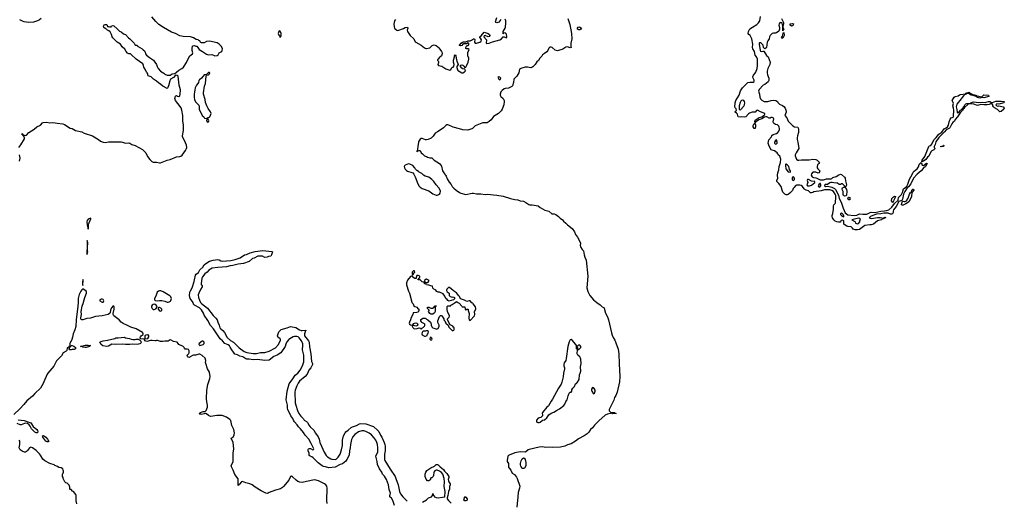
# Model space of a CAD drawing. Header units: inches. Extents: x 2347120 to 2490770, y 707513 to 877705.
# Tile 100 of 132: x 2433740 to 2452252, y 796263 to 805309. Entities that reach past the tile are written whole.
import ezdxf

# ---------------------------------------------------------------- set-up
doc = ezdxf.new("R2010")
doc.units = ezdxf.units.IN
doc.header["$MEASUREMENT"] = 0
for name, color, linetype in [('C4739', 7, 'Continuous'), ('C4749', 7, 'Continuous'), ('C4830', 7, 'Continuous'), ('C4840', 7, 'Continuous'), ('C4850', 7, 'Continuous')]:
    doc.layers.add(name, color=color, linetype=linetype)

msp = doc.modelspace()

# ---------------------------------------------------------------- linework, layer by layer
at = {"layer": 'C4739', "color": 5}
for points, elevation in [([(2434837, 800000), (2434834, 799930), (2434800, 799670), (2434796, 799544), (2434779, 799481), (2434748, 799410), (2434735, 799345), (2434720, 799300), (2434700, 799260), (2434689, 799250), (2434684, 799224), (2434684, 799196), (2434678, 799182), (2434670, 799179), (2434662, 799158), (2434630, 799146), (2434624, 799096), (2434617, 799083), (2434557, 799050), (2434524, 798996), (2434430, 798904), (2434380, 798800), (2434271, 798670), (2434259, 798650), (2434192, 798510), (2434182, 798478), (2434132, 798388), (2434022, 798290), (2433979, 798241), (2433875, 798150), (2433819, 798081), (2433742, 797998), (2433628, 797892)], 40), ([(2439520, 796220), (2439516, 796276), (2439521, 796510), (2439512, 796550), (2439499, 796570), (2439470, 796593), (2439360, 796650), (2439290, 796664), (2439250, 796662), (2439079, 796621), (2439050, 796617), (2439010, 796622), (2438970, 796638), (2438938, 796658), (2438870, 796723), (2438850, 796733), (2438830, 796726), (2438798, 796662), (2438701, 796539), (2438680, 796520), (2438641, 796499), (2438550, 796475), (2438430, 796430), (2438410, 796416), (2438390, 796411), (2438370, 796415), (2438280, 796460), (2438169, 796529), (2438110, 796573), (2438070, 796591), (2437990, 796607), (2437930, 796634), (2437910, 796628), (2437870, 796583), (2437860, 796580), (2437850, 796559), (2437845, 796585), (2437850, 796650), (2437845, 796685), (2437785, 796765), (2437752, 796850), (2437720, 796910), (2437716, 796930), (2437751, 797010), (2437754, 797170), (2437764, 797250), (2437756, 797370), (2437717, 797450), (2437753, 797467), (2437771, 797510), (2437776, 797550), (2437764, 797610), (2437729, 797690), (2437710, 797782), (2437690, 797802), (2437630, 797845), (2437550, 797872), (2437530, 797876), (2437446, 797874), (2437370, 797861), (2437330, 797859), (2437290, 797876), (2437250, 797907), (2437230, 797910), (2437210, 797903), (2437150, 797895), (2437130, 797898), (2437113, 797910), (2437139, 797930), (2437170, 797946), (2437190, 797950), (2437230, 797951), (2437247, 797970), (2437273, 798030), (2437273, 798070), (2437256, 798130), (2437250, 798190), (2437256, 798350), (2437280, 798460), (2437317, 798570), (2437323, 798610), (2437309, 798689), (2437270, 798750), (2437238, 798850), (2437233, 798870), (2437239, 798910), (2437229, 798950), (2437170, 799004), (2437130, 799024), (2437110, 799029), (2437050, 799008), (2437010, 799009), (2436990, 799004), (2436944, 798976), (2436930, 798962), (2436910, 798969), (2436895, 798990), (2436889, 799010), (2436919, 799041), (2436925, 799055), (2436927, 799090), (2436912, 799112), (2436890, 799120), (2436850, 799121), (2436837, 799137), (2436830, 799155), (2436810, 799175), (2436755, 799195), (2436730, 799208), (2436718, 799230), (2436699, 799250), (2436630, 799264), (2436590, 799289), (2436567, 799293), (2436530, 799269), (2436470, 799269), (2436430, 799263), (2436385, 799265), (2436330, 799286), (2436310, 799286), (2436302, 799278), (2436290, 799275), (2436230, 799285), (2436197, 799283), (2436130, 799264), (2436096, 799276), (2436086, 799294), (2436086, 799306), (2436018, 799318), (2436005, 799325), (2436002, 799330), (2436009, 799350), (2436024, 799370), (2436061, 799399), (2436064, 799410), (2436057, 799430), (2436050, 799436), (2435930, 799505), (2435832, 799532), (2435770, 799568), (2435684, 799604), (2435648, 799628), (2435610, 799670), (2435510, 799750), (2435500, 799770), (2435500, 799790), (2435517, 799870), (2435518, 799910), (2435510, 799931), (2435490, 799926), (2435470, 799901), (2435450, 799859), (2435439, 799801), (2435430, 799790), (2435405, 799775), (2435291, 799749), (2435168, 799732), (2435070, 799704), (2435005, 799695), (2434930, 799672), (2434910, 799672), (2434898, 799678), (2434887, 799690), (2434887, 799710), (2434901, 799770), (2434897, 799830), (2434914, 799930), (2434939, 800000)], 40), ([(2440000, 797466), (2439998, 797462), (2439979, 797421), (2439957, 797330), (2439953, 797270), (2439940, 797210), (2439933, 797130), (2439893, 797047), (2439870, 797016), (2439812, 796968), (2439767, 796953), (2439670, 796905), (2439550, 796892), (2439490, 796910), (2439450, 796916), (2439427, 796927), (2439350, 796983), (2439260, 797080), (2439230, 797099), (2439201, 797110), (2439184, 797124), (2439181, 797130), (2439181, 797170), (2439161, 797210), (2439165, 797235), (2439172, 797248), (2439190, 797256), (2439210, 797253), (2439250, 797231), (2439264, 797236), (2439269, 797250), (2439222, 797350), (2439174, 797430), (2439105, 797505), (2439075, 797555), (2439022, 797622), (2438981, 797661), (2438958, 797698), (2438910, 797757), (2438890, 797790), (2438878, 797818), (2438839, 797870), (2438781, 797990), (2438775, 798010), (2438773, 798070), (2438751, 798170), (2438769, 798330), (2438806, 798470), (2438878, 798562), (2438922, 798630), (2438971, 798669), (2439015, 798725), (2439055, 798805), (2439080, 798880), (2439084, 798924), (2439081, 799010), (2439059, 799110), (2439065, 799190), (2439061, 799221), (2439040, 799280), (2438996, 799336), (2438973, 799353), (2438950, 799361), (2438910, 799361), (2438885, 799355), (2438822, 799318), (2438799, 799301), (2438764, 799256), (2438745, 799215), (2438729, 799170), (2438650, 799052), (2438583, 799010), (2438520, 798980), (2438430, 798917), (2438350, 798911), (2438210, 798926), (2438130, 798919), (2438055, 798935), (2438010, 798934), (2437990, 798938), (2437934, 798974), (2437882, 798990), (2437833, 799013), (2437785, 799025), (2437763, 799063), (2437727, 799110), (2437700, 799160), (2437682, 799182), (2437660, 799200), (2437598, 799230), (2437556, 799276), (2437510, 799317), (2437383, 799503), (2437330, 799568), (2437279, 799659), (2437210, 799760), (2437198, 799798), (2437159, 799859), (2437119, 799899), (2437030, 799946), (2437010, 799969), (2436999, 799999), (2436999, 800000)], 20), ([(2437139, 800000), (2437139, 799999), (2437157, 799977), (2437269, 799890), (2437376, 799756), (2437430, 799703), (2437452, 799670), (2437466, 799626), (2437492, 799570), (2437504, 799524), (2437521, 799501), (2437560, 799470), (2437590, 799431), (2437643, 799343), (2437703, 799283), (2437760, 799250), (2437865, 799145), (2437960, 799080), (2438010, 799060), (2438130, 799042), (2438190, 799042), (2438270, 799058), (2438350, 799060), (2438430, 799083), (2438552, 799148), (2438605, 799210), (2438643, 799290), (2438642, 799310), (2438630, 799324), (2438600, 799340), (2438592, 799350), (2438590, 799370), (2438613, 799447), (2438654, 799490), (2438770, 799521), (2438830, 799544), (2438930, 799529), (2439001, 799481), (2439030, 799471), (2439051, 799469), (2439117, 799477), (2439122, 799470), (2439115, 799465), (2439095, 799410), (2439093, 799373), (2439170, 799278), (2439181, 799250), (2439187, 799167), (2439213, 799030), (2439227, 798890), (2439247, 798850), (2439247, 798830), (2439211, 798770), (2439176, 798724), (2439163, 798697), (2439148, 798650), (2439110, 798607), (2439003, 798517), (2438977, 798483), (2438949, 798431), (2438922, 798350), (2438915, 798310), (2438921, 798110), (2438930, 798070), (2438962, 797970), (2438991, 797910), (2439024, 797864), (2439074, 797814), (2439090, 797790), (2439130, 797763), (2439150, 797741), (2439184, 797684), (2439202, 797662), (2439270, 797600), (2439301, 797541), (2439350, 797471), (2439370, 797428), (2439386, 797370), (2439416, 797296), (2439465, 797185), (2439502, 797122), (2439530, 797096), (2439590, 797061), (2439610, 797054), (2439670, 797051), (2439690, 797057), (2439729, 797090), (2439763, 797150), (2439793, 797230), (2439811, 797311), (2439807, 797410), (2439830, 797490), (2439858, 797550), (2439871, 797569), (2439918, 797602), (2439970, 797649), (2440000, 797661)], 20), ([(2433710, 797791), (2433770, 797790), (2433823, 797783), (2433930, 797746), (2433950, 797735), (2433991, 797670), (2434062, 797610), (2434077, 797590), (2434083, 797570), (2434080, 797560), (2434069, 797551), (2434051, 797549), (2434022, 797562), (2433965, 797625), (2433937, 797677), (2433919, 797699), (2433884, 797724), (2433850, 797728), (2433830, 797725), (2433770, 797700), (2433750, 797700), (2433690, 797725)], 40), ([(2434815, 796215), (2434804, 796270), (2434802, 796370), (2434795, 796390), (2434750, 796448), (2434736, 796456), (2434710, 796486), (2434690, 796486), (2434686, 796490), (2434686, 796530), (2434670, 796566), (2434630, 796606), (2434608, 796608), (2434590, 796626), (2434558, 796690), (2434558, 796710), (2434548, 796730), (2434548, 796768), (2434562, 796810), (2434562, 796830), (2434559, 796850), (2434549, 796870), (2434518, 796890), (2434475, 796895), (2434450, 796918), (2434398, 796938), (2434388, 796950), (2434310, 796974), (2434210, 797025), (2434177, 797057), (2434131, 797130), (2434110, 797154), (2434050, 797215), (2433982, 797270), (2433950, 797279), (2433922, 797270), (2433890, 797218), (2433870, 797198), (2433850, 797189), (2433829, 797189), (2433785, 797205), (2433749, 797229), (2433728, 797268), (2433744, 797330), (2433741, 797390), (2433730, 797413)], 60)]:
    msp.add_lwpolyline(points, dxfattribs=dict(at, elevation=elevation))
at = {"layer": 'C4739', "color": 5, "elevation": 40}
for points in [[(2436270, 799963), (2436250, 799959), (2436230, 799948), (2436221, 799930), (2436220, 799910), (2436230, 799884), (2436250, 799868), (2436270, 799865), (2436299, 799881), (2436327, 799910), (2436321, 799930), (2436308, 799948), (2436290, 799961)], [(2436355, 799905), (2436342, 799898), (2436346, 799870), (2436370, 799840), (2436390, 799836), (2436410, 799845), (2436414, 799850), (2436410, 799870), (2436391, 799891), (2436370, 799905)], [(2435910, 799301), (2435930, 799306), (2435970, 799306), (2435995, 799295), (2436005, 799285), (2436016, 799270), (2436022, 799250), (2436011, 799230), (2435998, 799222), (2435950, 799207), (2435870, 799215), (2435810, 799207), (2435727, 799207), (2435670, 799213), (2435533, 799207), (2435470, 799217), (2435410, 799180), (2435370, 799171), (2435305, 799185), (2435274, 799210), (2435246, 799250), (2435270, 799265), (2435310, 799278), (2435393, 799287), (2435530, 799322), (2435550, 799331), (2435590, 799331), (2435650, 799343), (2435710, 799347), (2435730, 799336), (2435803, 799323), (2435834, 799310), (2435870, 799304)], [(2436150, 799393), (2436110, 799386), (2436100, 799380), (2436094, 799370), (2436091, 799350), (2436091, 799331), (2436098, 799318), (2436150, 799322), (2436169, 799350), (2436169, 799370), (2436155, 799390)], [(2434710, 799109), (2434686, 799110), (2434669, 799130), (2434687, 799173), (2434702, 799178), (2434710, 799191), (2434730, 799191), (2434760, 799180), (2434792, 799150), (2434790, 799128), (2434764, 799116), (2434730, 799115)], [(2434970, 799155), (2434930, 799158), (2434910, 799168), (2434886, 799170), (2434977, 799197), (2435030, 799198), (2435074, 799190), (2435058, 799182), (2435050, 799169), (2434990, 799155)], [(2437190, 799271), (2437169, 799270), (2437115, 799230), (2437107, 799210), (2437130, 799190), (2437190, 799208), (2437206, 799230), (2437207, 799250)], [(2434277, 797383), (2434257, 797383), (2434230, 797392), (2434174, 797470), (2434168, 797492), (2434190, 797497), (2434230, 797466), (2434265, 797430), (2434290, 797389)]]:
    msp.add_lwpolyline(points, close=True, dxfattribs=at)
at = {"layer": 'C4749', "color": 5}
for points, elevation in [([(2441112, 800000), (2441138, 799970), (2441152, 799932), (2441170, 799922), (2441211, 799911), (2441222, 799890), (2441242, 799870), (2441245, 799850), (2441230, 799818), (2441210, 799808), (2441138, 799802), (2441132, 799770), (2441103, 799717), (2441091, 799670), (2441067, 799630), (2441063, 799610), (2441070, 799592), (2441090, 799578), (2441110, 799572), (2441127, 799573), (2441150, 799602), (2441166, 799610), (2441190, 799618), (2441210, 799612), (2441225, 799590), (2441222, 799570), (2441217, 799563), (2441210, 799558), (2441190, 799555), (2441150, 799566), (2441130, 799566), (2441122, 799558), (2441122, 799550), (2441132, 799530), (2441152, 799510), (2441170, 799501), (2441214, 799506), (2441250, 799522), (2441273, 799513), (2441290, 799494), (2441348, 799550), (2441355, 799565), (2441355, 799590), (2441350, 799598), (2441303, 799623), (2441293, 799633), (2441284, 799650), (2441285, 799675), (2441294, 799686), (2441318, 799702), (2441330, 799706), (2441364, 799704), (2441377, 799697), (2441390, 799682), (2441414, 799670), (2441462, 799630), (2441478, 799590), (2441478, 799570), (2441490, 799542), (2441510, 799522), (2441562, 799502), (2441570, 799494), (2441606, 799510), (2441628, 799550), (2441628, 799570), (2441603, 799623), (2441604, 799650), (2441630, 799734), (2441650, 799754), (2441670, 799754), (2441692, 799730), (2441714, 799690), (2441714, 799670), (2441732, 799652), (2441752, 799610), (2441793, 799573), (2441810, 799534), (2441870, 799474), (2441890, 799474), (2441902, 799478), (2441907, 799493), (2441906, 799530), (2441895, 799535), (2441886, 799550), (2441836, 799576), (2441786, 799670), (2441786, 799690), (2441816, 799724), (2441822, 799750), (2441782, 799830), (2441775, 799870), (2441778, 799922), (2441790, 799932), (2441846, 799934), (2441848, 799950), (2441870, 799958), (2441926, 800000)], 40), ([(2441978, 800000), (2442002, 799982), (2442054, 799930), (2442058, 799918), (2442070, 799914), (2442110, 799914), (2442114, 799870), (2442130, 799854), (2442150, 799874), (2442173, 799873), (2442172, 799850), (2442192, 799790), (2442183, 799703), (2442190, 799674), (2442210, 799662), (2442293, 799747), (2442297, 799770), (2442293, 799830), (2442314, 799870), (2442317, 799883), (2442310, 799918), (2442266, 799970), (2442262, 799982), (2442247, 799987), (2442236, 800000)], 40), ([(2444592, 800000), (2444655, 799955), (2444690, 799919), (2444721, 799901), (2444730, 799890), (2444755, 799795), (2444790, 799726), (2444812, 799670), (2444866, 799430), (2444881, 799381), (2444898, 799338), (2444929, 799290), (2444950, 799242), (2444990, 799119), (2445002, 799030), (2445013, 798847), (2445024, 798610), (2445018, 798510), (2444974, 798310), (2444950, 798253), (2444923, 798210), (2444910, 798162), (2444823, 797990), (2444825, 797965), (2444850, 797936), (2444931, 797930), (2444938, 797918), (2444952, 797910), (2444892, 797908), (2444878, 797910), (2444870, 797918), (2444790, 797900), (2444750, 797883), (2444626, 797774), (2444547, 797693), (2444510, 797640), (2444469, 797611), (2444439, 797561), (2444409, 797530), (2444355, 797490), (2444245, 797435), (2444190, 797390), (2444110, 797345), (2444038, 797322), (2443990, 797300), (2443910, 797282), (2443750, 797274), (2443690, 797281), (2443630, 797276), (2443570, 797287), (2443510, 797283), (2443321, 797239), (2443300, 797230), (2443250, 797189), (2443150, 797190), (2443050, 797174), (2442943, 797130), (2442930, 797124), (2442919, 797110), (2442904, 797030), (2442908, 797008), (2442930, 796970), (2442930, 796907), (2442950, 796878), (2442977, 796850), (2443001, 796790), (2443044, 796764), (2443079, 796719), (2443093, 796690), (2443141, 796550), (2443137, 796510), (2443109, 796431), (2443107, 796350), (2443089, 796151)], 40), ([(2440000, 797661), (2440072, 797688), (2440130, 797717), (2440156, 797724), (2440250, 797717), (2440390, 797671), (2440475, 797595), (2440494, 797574), (2440525, 797505), (2440550, 797469), (2440593, 797370), (2440606, 797330), (2440611, 797291), (2440612, 797210), (2440602, 797150), (2440599, 797070), (2440599, 797050), (2440607, 797027), (2440704, 796864), (2440802, 796730), (2440812, 796690), (2440858, 796570), (2440883, 796450), (2440902, 796402), (2440945, 796345), (2441023, 796263)], 20), ([(2440790, 796184), (2440756, 796276), (2440730, 796319), (2440702, 796350), (2440699, 796370), (2440708, 796390), (2440710, 796415), (2440687, 796487), (2440672, 796570), (2440636, 796670), (2440597, 796737), (2440563, 796770), (2440547, 796810), (2440503, 796870), (2440470, 796955), (2440463, 797010), (2440439, 797110), (2440441, 797130), (2440471, 797189), (2440476, 797230), (2440475, 797270), (2440466, 797330), (2440453, 797370), (2440433, 797413), (2440399, 797459), (2440353, 797513), (2440310, 797545), (2440250, 797575), (2440210, 797586), (2440170, 797588), (2440109, 797571), (2440040, 797520), (2440000, 797466)], 20), ([(2441316, 796244), (2441390, 796290), (2441429, 796331), (2441484, 796350), (2441504, 796370), (2441510, 796412), (2441518, 796370), (2441530, 796363), (2441538, 796350), (2441570, 796335), (2441611, 796329), (2441690, 796343), (2441736, 796344), (2441737, 796450), (2441721, 796541), (2441726, 796630), (2441722, 796690), (2441693, 796773), (2441670, 796805), (2441632, 796832), (2441590, 796847), (2441570, 796848), (2441543, 796837), (2441525, 796810), (2441523, 796750), (2441515, 796730), (2441490, 796706), (2441470, 796706), (2441462, 796690), (2441462, 796670), (2441450, 796658), (2441431, 796649), (2441409, 796649), (2441380, 796680), (2441367, 796707), (2441362, 796730), (2441364, 796770), (2441376, 796810), (2441398, 796842), (2441470, 796891), (2441537, 796923), (2441570, 796954), (2441597, 796957), (2441610, 796950), (2441644, 796910), (2441710, 796859), (2441728, 796829), (2441770, 796787), (2441807, 796730), (2441809, 796710), (2441799, 796670), (2441800, 796650), (2441808, 796628), (2441831, 796590), (2441833, 796570), (2441821, 796539), (2441818, 796490), (2441802, 796450), (2441790, 796373), (2441776, 796330), (2441780, 796310), (2441800, 796280), (2441851, 796231)], 20)]:
    msp.add_lwpolyline(points, dxfattribs=dict(at, elevation=elevation))
for points, elevation in [([(2441470, 799778), (2441449, 799789), (2441429, 799830), (2441436, 799844), (2441436, 799856), (2441410, 799886), (2441406, 799910), (2441430, 799911), (2441470, 799892), (2441510, 799894), (2441522, 799898), (2441530, 799914), (2441542, 799918), (2441550, 799934), (2441570, 799934), (2441570, 799926), (2441558, 799922), (2441553, 799907), (2441551, 799829), (2441537, 799803), (2441510, 799778)], 40), ([(2441410, 799466), (2441390, 799466), (2441370, 799458), (2441324, 799456), (2441312, 799448), (2441305, 799435), (2441301, 799410), (2441307, 799387), (2441350, 799362), (2441370, 799362), (2441402, 799378), (2441406, 799410), (2441422, 799418), (2441426, 799450)], 40), ([(2441470, 799346), (2441458, 799342), (2441454, 799310), (2441470, 799294), (2441490, 799294), (2441498, 799310), (2441490, 799326)], 40), ([(2444110, 799302), (2444090, 799293), (2444070, 799258), (2444049, 799171), (2444017, 798943), (2444007, 798910), (2443979, 798861), (2443969, 798831), (2443971, 798810), (2443984, 798770), (2443983, 798750), (2443966, 798670), (2443959, 798601), (2443936, 798504), (2443918, 798462), (2443872, 798390), (2443759, 798181), (2443730, 798143), (2443682, 798058), (2443673, 798047), (2443650, 798033), (2443571, 797930), (2443565, 797910), (2443572, 797890), (2443570, 797866), (2443540, 797840), (2443510, 797828), (2443490, 797826), (2443458, 797790), (2443456, 797770), (2443465, 797750), (2443484, 797744), (2443510, 797745), (2443528, 797750), (2443570, 797785), (2443610, 797792), (2443650, 797832), (2443690, 797885), (2443730, 797921), (2443781, 797939), (2443830, 797971), (2443890, 797999), (2443970, 798061), (2443989, 798090), (2444010, 798136), (2444033, 798170), (2444050, 798242), (2444070, 798294), (2444090, 798314), (2444110, 798314), (2444118, 798330), (2444120, 798360), (2444138, 798390), (2444170, 798422), (2444193, 798467), (2444210, 798478), (2444230, 798501), (2444257, 798550), (2444263, 798637), (2444279, 798670), (2444289, 798710), (2444285, 798790), (2444296, 798850), (2444292, 798930), (2444287, 798950), (2444270, 798979), (2444235, 799010), (2444224, 799030), (2444227, 799107), (2444222, 799122), (2444210, 799126), (2444209, 799129), (2444209, 799190), (2444199, 799210), (2444130, 799289)], 40), ([(2444270, 799193), (2444247, 799193), (2444235, 799185), (2444230, 799175), (2444224, 799176), (2444214, 799170), (2444218, 799158), (2444230, 799154), (2444234, 799114), (2444250, 799116), (2444290, 799151), (2444293, 799173)], 40), ([(2444510, 798398), (2444492, 798370), (2444492, 798348), (2444496, 798330), (2444530, 798282), (2444550, 798294), (2444558, 798330), (2444557, 798350), (2444540, 798380)], 40), ([(2443190, 796878), (2443163, 796923), (2443154, 796950), (2443154, 796970), (2443170, 797022), (2443190, 797062), (2443210, 797082), (2443230, 797074), (2443234, 797066), (2443242, 797050), (2443256, 796990), (2443256, 796930), (2443230, 796888), (2443210, 796878)], 40), ([(2442109, 796269), (2442095, 796275), (2442090, 796286), (2442110, 796351), (2442130, 796340), (2442152, 796308), (2442153, 796287), (2442130, 796269)], 20)]:
    msp.add_lwpolyline(points, close=True, dxfattribs=dict(at, elevation=elevation))
at = {"layer": 'C4830', "color": 5}
for points, elevation in [([(2433726, 802910), (2433762, 802958), (2433828, 803070), (2433828, 803090), (2433819, 803119), (2433808, 803130), (2433804, 803144), (2433789, 803150), (2433788, 803170), (2433793, 803167), (2433794, 803154), (2433810, 803155), (2433821, 803141), (2433850, 803135), (2433870, 803141), (2433915, 803190), (2434010, 803255), (2434062, 803298), (2434130, 803330), (2434170, 803374), (2434181, 803379), (2434250, 803382), (2434310, 803375), (2434350, 803380), (2434410, 803373), (2434443, 803363), (2434550, 803355), (2434583, 803343), (2434690, 803270), (2434730, 803264), (2434789, 803229), (2434910, 803205), (2434950, 803181), (2435110, 803129), (2435221, 803061), (2435259, 803030), (2435310, 803008), (2435350, 803006), (2435410, 803013), (2435524, 803016), (2435650, 803014), (2435671, 803011), (2435730, 802992), (2435790, 802996), (2435810, 802991), (2435848, 802968), (2435910, 802944), (2436050, 802870), (2436110, 802808), (2436143, 802743), (2436185, 802685), (2436226, 802646), (2436250, 802636), (2436315, 802635), (2436370, 802618), (2436390, 802619), (2436510, 802672), (2436570, 802682), (2436690, 802731), (2436750, 802738), (2436771, 802749), (2436792, 802768), (2436858, 802850), (2436879, 802890), (2436882, 802910), (2436875, 802950), (2436841, 803041), (2436804, 803110), (2436803, 803130), (2436820, 803230), (2436819, 803330), (2436805, 803410), (2436805, 803510), (2436789, 803610), (2436774, 803654), (2436715, 803735), (2436668, 803790), (2436657, 803830), (2436668, 803872), (2436678, 803882), (2436690, 803885), (2436710, 803871), (2436730, 803867), (2436750, 803881), (2436760, 803910), (2436765, 803990), (2436738, 804078), (2436717, 804250), (2436701, 804261), (2436670, 804265), (2436630, 804225), (2436578, 804190), (2436555, 804145), (2436551, 804110), (2436535, 804070), (2436526, 804034), (2436518, 804022), (2436510, 804019), (2436430, 804060), (2436394, 804094), (2436350, 804123), (2436310, 804158), (2436256, 804190), (2436215, 804235), (2436156, 804256), (2436148, 804270), (2436148, 804290), (2436138, 804310), (2436125, 804325), (2436104, 804370), (2436075, 804415), (2436069, 804450), (2436058, 804478), (2435930, 804569), (2435839, 804659), (2435826, 804666), (2435790, 804669), (2435770, 804679), (2435744, 804710), (2435718, 804758), (2435670, 804802), (2435633, 804853), (2435570, 804889), (2435489, 804970), (2435477, 804990), (2435469, 805030), (2435440, 805080), (2435419, 805099), (2435390, 805115), (2435374, 805134), (2435350, 805144), (2435324, 805164), (2435315, 805190), (2435329, 805211), (2435350, 805222), (2435370, 805222), (2435377, 805217), (2435390, 805182), (2435410, 805182), (2435430, 805174), (2435462, 805178), (2435467, 805193), (2435490, 805202), (2435510, 805192), (2435570, 805141), (2435614, 805094), (2435650, 805081), (2435690, 805043), (2435732, 805030), (2435786, 804966), (2435814, 804950), (2435892, 804870), (2435910, 804834), (2435951, 804831), (2435954, 804810), (2436044, 804764), (2436061, 804741), (2436084, 804724), (2436100, 804700), (2436107, 804670), (2436124, 804644), (2436179, 804599), (2436259, 804550), (2436278, 804510), (2436311, 804470), (2436322, 804430), (2436342, 804390), (2436390, 804342), (2436450, 804305), (2436470, 804285), (2436510, 804265), (2436570, 804267), (2436606, 804294), (2436660, 804300), (2436690, 804321), (2436730, 804359), (2436790, 804391), (2436822, 804418), (2436877, 804503), (2436913, 804587), (2436942, 804630), (2436989, 804671), (2436995, 804690), (2436984, 804730), (2436982, 804770), (2436988, 804812), (2437000, 804820), (2437030, 804822), (2437053, 804813), (2437070, 804812), (2437092, 804790), (2437112, 804752), (2437175, 804715), (2437250, 804661), (2437290, 804651), (2437354, 804654), (2437386, 804646), (2437411, 804631), (2437450, 804636), (2437470, 804651), (2437490, 804685), (2437538, 804710), (2437549, 804731), (2437552, 804768), (2437530, 804813), (2437490, 804852), (2437450, 804873), (2437310, 804908), (2437250, 804901), (2437210, 804877), (2437190, 804873), (2437157, 804877), (2437143, 804883), (2437132, 804892), (2437126, 804910), (2437110, 804921), (2437093, 804930), (2437057, 804937), (2437010, 804971), (2436950, 804987), (2436813, 804993), (2436750, 805005), (2436670, 805048), (2436597, 805077), (2436442, 805162), (2436359, 805219), (2436298, 805278), (2436223, 805363)], 40), ([(2434141, 805330), (2434110, 805308), (2434073, 805290), (2433997, 805263), (2433910, 805254), (2433824, 805270), (2433790, 805283), (2433743, 805310)], 40), ([(2433737, 802650), (2433747, 802710), (2433738, 802770)], 40), ([(2436999, 800000), (2436948, 800070), (2436935, 800130), (2436940, 800190), (2436950, 800216), (2436978, 800262), (2436988, 800290), (2437018, 800390), (2437043, 800510), (2437060, 800530), (2437100, 800560), (2437117, 800583), (2437130, 800613), (2437181, 800659), (2437210, 800702), (2437243, 800730), (2437310, 800771), (2437379, 800790), (2437464, 800804), (2437490, 800798), (2437521, 800781), (2437550, 800775), (2437630, 800778), (2437713, 800786), (2437794, 800806), (2437884, 800836), (2437966, 800890), (2438002, 800898), (2438073, 800930), (2438170, 800954), (2438310, 800975), (2438478, 800958), (2438496, 800950), (2438474, 800890), (2438459, 800870), (2438417, 800863), (2438390, 800850), (2438350, 800845), (2438306, 800866), (2438250, 800869), (2438215, 800865), (2438150, 800830), (2438117, 800823), (2438052, 800770), (2437950, 800732), (2437850, 800719), (2437745, 800690), (2437695, 800685), (2437626, 800670), (2437550, 800659), (2437464, 800656), (2437360, 800640), (2437298, 800602), (2437265, 800570), (2437222, 800538), (2437179, 800481), (2437166, 800454), (2437151, 800350), (2437155, 800335), (2437172, 800310), (2437173, 800290), (2437138, 800242), (2437106, 800174), (2437097, 800143), (2437100, 800090), (2437119, 800039), (2437139, 800000)], 20), ([(2434939, 800000), (2434939, 800001), (2434963, 800090), (2434998, 800170), (2434998, 800190), (2434988, 800208), (2434930, 800252), (2434910, 800238), (2434890, 800212), (2434858, 800150), (2434841, 800070), (2434837, 800000)], 40)]:
    msp.add_lwpolyline(points, dxfattribs=dict(at, elevation=elevation))
at = {"layer": 'C4830', "color": 5, "elevation": 40}
for points in [[(2438630, 805098), (2438610, 805086), (2438601, 805050), (2438610, 805022), (2438622, 805010), (2438630, 804974), (2438650, 804994), (2438658, 805010), (2438656, 805056)], [(2437310, 804319), (2437290, 804317), (2437250, 804278), (2437208, 804272), (2437188, 804252), (2437158, 804210), (2437119, 804181), (2437111, 804170), (2437102, 804130), (2437090, 804110), (2437062, 804078), (2437040, 804030), (2437031, 803990), (2437030, 803950), (2437022, 803910), (2437022, 803850), (2437028, 803808), (2437047, 803767), (2437106, 803706), (2437114, 803670), (2437112, 803630), (2437172, 803510), (2437204, 803484), (2437218, 803458), (2437250, 803454), (2437262, 803458), (2437270, 803472), (2437287, 803473), (2437315, 803485), (2437330, 803514), (2437339, 803550), (2437330, 803582), (2437282, 803642), (2437256, 803690), (2437236, 803756), (2437228, 803810), (2437196, 803910), (2437193, 803933), (2437218, 804062), (2437232, 804112), (2437248, 804252), (2437255, 804265), (2437290, 804271), (2437297, 804283), (2437309, 804290), (2437315, 804310)], [(2437270, 803446), (2437258, 803442), (2437252, 803410), (2437270, 803382), (2437290, 803394), (2437295, 803410), (2437282, 803442)], [(2435070, 801581), (2435030, 801562), (2435010, 801536), (2435004, 801510), (2435010, 801454), (2435030, 801375), (2435036, 801404), (2435037, 801470), (2435045, 801495), (2435078, 801570), (2435078, 801578)], [(2435010, 801159), (2435006, 801130), (2435009, 801071), (2435004, 800910), (2435010, 800898), (2435024, 800950), (2435017, 800977), (2435015, 801030), (2435023, 801117)], [(2434930, 800429), (2434920, 800370), (2434922, 800342), (2434930, 800314), (2434936, 800416)], [(2436370, 800218), (2436350, 800213), (2436326, 800194), (2436303, 800117), (2436274, 800070), (2436276, 800050), (2436290, 800034), (2436330, 800026), (2436370, 800034), (2436410, 800033), (2436470, 800020), (2436510, 800004), (2436530, 800001), (2436550, 800007), (2436576, 800024), (2436584, 800036), (2436593, 800070), (2436582, 800102), (2436563, 800123), (2436436, 800196), (2436393, 800214)], [(2435290, 800060), (2435270, 800058), (2435246, 800050), (2435250, 800028), (2435290, 800006), (2435310, 800003), (2435318, 800010), (2435320, 800030), (2435310, 800051)]]:
    msp.add_lwpolyline(points, close=True, dxfattribs=at)
at = {"layer": 'C4840', "color": 5, "elevation": 40}
for points in [[(2440805, 805315), (2440786, 805290), (2440773, 805227), (2440780, 805180), (2440790, 805145), (2440797, 805137), (2440830, 805111), (2440850, 805106), (2440955, 805145), (2440990, 805166), (2441031, 805171), (2441036, 805150), (2441025, 805110), (2441031, 805090), (2441083, 805010), (2441153, 804950), (2441177, 804897), (2441190, 804886), (2441291, 804830), (2441350, 804783), (2441374, 804770), (2441390, 804767), (2441450, 804783), (2441496, 804824), (2441530, 804836), (2441570, 804823), (2441602, 804802), (2441622, 804782), (2441672, 804712), (2441682, 804690), (2441683, 804670), (2441668, 804632), (2441625, 804595), (2441610, 804566), (2441598, 804562), (2441594, 804550), (2441610, 804534), (2441617, 804517), (2441618, 804510), (2441606, 804494), (2441601, 804470), (2441615, 804450), (2441678, 804438), (2441750, 804386), (2441830, 804364), (2441847, 804370), (2441865, 804410), (2441890, 804418), (2441904, 804436), (2441907, 804470), (2441896, 804510), (2441896, 804550), (2441917, 804610), (2441917, 804630), (2441930, 804651), (2441941, 804630), (2441944, 804590), (2441958, 804530), (2441978, 804490), (2441982, 804470), (2441962, 804430), (2441961, 804410), (2441974, 804370), (2441985, 804350), (2442000, 804340), (2442050, 804314), (2442072, 804310), (2442106, 804330), (2442119, 804350), (2442117, 804370), (2442110, 804381), (2442070, 804387), (2442050, 804400), (2442028, 804428), (2442027, 804450), (2442030, 804455), (2442050, 804459), (2442070, 804453), (2442090, 804437), (2442110, 804411), (2442130, 804421), (2442150, 804456), (2442171, 804510), (2442186, 804570), (2442183, 804590), (2442164, 804630), (2442164, 804676), (2442165, 804695), (2442189, 804750), (2442170, 804762), (2442141, 804761), (2442130, 804770), (2442130, 804790), (2442150, 804825), (2442174, 804826), (2442190, 804850), (2442170, 804873), (2442142, 804858), (2442085, 804855), (2442071, 804850), (2442050, 804827), (2442030, 804821), (2442010, 804826), (2442009, 804829), (2442039, 804870), (2442066, 804890), (2442084, 804896), (2442130, 804897), (2442170, 804912), (2442210, 804913), (2442236, 804924), (2442270, 804950), (2442290, 804953), (2442298, 804938), (2442293, 804890), (2442304, 804870), (2442330, 804870), (2442390, 804885), (2442415, 804905), (2442421, 804930), (2442403, 804963), (2442393, 804970), (2442394, 804990), (2442416, 805004), (2442470, 805073), (2442550, 805048), (2442571, 805030), (2442579, 805010), (2442565, 804995), (2442550, 804989), (2442490, 805016), (2442471, 805009), (2442468, 804990), (2442518, 804930), (2442511, 804871), (2442525, 804865), (2442570, 804866), (2442630, 804895), (2442765, 804930), (2442799, 804950), (2442830, 804985), (2442850, 804986), (2442890, 804971), (2442899, 804990), (2442890, 805039), (2442870, 805061), (2442842, 805058), (2442830, 805046), (2442829, 805050), (2442829, 805090), (2442870, 805151), (2442874, 805170), (2442881, 805250), (2442878, 805290), (2442870, 805317)], [(2444045, 805330), (2444082, 805222), (2444114, 805050), (2444121, 804950), (2444103, 804870), (2444104, 804804), (2444110, 804786), (2444090, 804783), (2444037, 804797), (2444010, 804796), (2443950, 804754), (2443850, 804726), (2443810, 804738), (2443750, 804785), (2443730, 804793), (2443708, 804792), (2443687, 804773), (2443670, 804731), (2443651, 804709), (2443610, 804676), (2443568, 804652), (2443554, 804626), (2443519, 804590), (2443494, 804546), (2443460, 804520), (2443433, 804467), (2443390, 804424), (2443370, 804411), (2443350, 804405), (2443290, 804420), (2443243, 804417), (2443164, 804396), (2443139, 804381), (2443127, 804310), (2443090, 804250), (2443048, 804212), (2443033, 804190), (2443024, 804130), (2443003, 804070), (2442990, 804053), (2442930, 804021), (2442870, 804017), (2442850, 804009), (2442810, 803982), (2442787, 803953), (2442773, 803910), (2442773, 803890), (2442786, 803866), (2442829, 803830), (2442847, 803790), (2442850, 803770), (2442845, 803710), (2442810, 803630), (2442790, 803600), (2442743, 803550), (2442646, 803494), (2442603, 803430), (2442570, 803397), (2442530, 803375), (2442450, 803373), (2442430, 803368), (2442306, 803314), (2442282, 803298), (2442253, 803267), (2442240, 803260), (2442166, 803234), (2442070, 803240), (2442010, 803259), (2441888, 803288), (2441810, 803329), (2441790, 803335), (2441770, 803334), (2441750, 803323), (2441710, 803278), (2441683, 803257), (2441597, 803203), (2441550, 803181), (2441516, 803124), (2441497, 803103), (2441474, 803086), (2441420, 803060), (2441390, 803051), (2441370, 803052), (2441310, 803078), (2441290, 803081), (2441270, 803068), (2441244, 803030), (2441236, 803010), (2441224, 802930), (2441222, 802878), (2441219, 802861), (2441212, 802850), (2441218, 802842), (2441210, 802846), (2441210, 802827), (2441220, 802840), (2441250, 802851), (2441270, 802852), (2441286, 802806), (2441314, 802790), (2441352, 802752), (2441390, 802738), (2441410, 802725), (2441450, 802718), (2441490, 802718), (2441534, 802674), (2441631, 802610), (2441670, 802558), (2441692, 802472), (2441713, 802430), (2441756, 802370), (2441779, 802319), (2441816, 802256), (2441850, 802213), (2441874, 802174), (2441902, 802142), (2441946, 802106), (2442010, 802064), (2442032, 802052), (2442130, 802028), (2442250, 802051), (2442270, 802051), (2442330, 802041), (2442410, 802039), (2442490, 802028), (2442530, 802031), (2442710, 802015), (2442830, 801993), (2442971, 801950), (2443050, 801931), (2443105, 801925), (2443150, 801910), (2443210, 801899), (2443256, 801876), (2443310, 801841), (2443330, 801835), (2443373, 801833), (2443490, 801813), (2443523, 801783), (2443613, 801733), (2443688, 801710), (2443745, 801665), (2443790, 801661), (2443822, 801650), (2443870, 801613), (2443900, 801580), (2443948, 801550), (2443965, 801525), (2444008, 801490), (2444038, 801458), (2444130, 801390), (2444170, 801324), (2444193, 801273), (2444230, 801225), (2444275, 801130), (2444281, 801110), (2444280, 801070), (2444286, 801046), (2444315, 800995), (2444340, 800970), (2444352, 800890), (2444364, 800850), (2444393, 800790), (2444422, 800490), (2444405, 800270), (2444424, 800204), (2444459, 800130), (2444527, 800047), (2444592, 800000)], [(2442788, 805312), (2442750, 805264), (2442711, 805249), (2442695, 805255), (2442689, 805270), (2442709, 805349)], [(2450000, 801584), (2449982, 801578), (2449982, 801570), (2449957, 801563), (2449943, 801550), (2449869, 801531), (2449790, 801468), (2449750, 801457), (2449723, 801457), (2449630, 801444), (2449530, 801367), (2449490, 801361), (2449450, 801361), (2449410, 801375), (2449396, 801396), (2449370, 801416), (2449310, 801422), (2449290, 801430), (2449257, 801450), (2449237, 801470), (2449233, 801530), (2449210, 801541), (2449184, 801536), (2449178, 801530), (2449171, 801509), (2449136, 801504), (2449105, 801510), (2449070, 801528), (2449046, 801550), (2449024, 801590), (2449018, 801610), (2449018, 801630), (2449031, 801669), (2449043, 801750), (2449043, 801810), (2449048, 801830), (2449070, 801854), (2449077, 801870), (2449087, 801973), (2449083, 802010), (2449075, 802035), (2449040, 802080), (2449010, 802102), (2448970, 802115), (2448870, 802116), (2448810, 802097), (2448670, 802079), (2448650, 802065), (2448630, 802059), (2448610, 802058), (2448572, 802092), (2448525, 802105), (2448500, 802120), (2448489, 802130), (2448458, 802178), (2448430, 802196), (2448410, 802201), (2448350, 802199), (2448320, 802180), (2448300, 802160), (2448284, 802136), (2448270, 802101), (2448221, 802050), (2448190, 802028), (2448170, 802022), (2448150, 802022), (2448128, 802030), (2448088, 802070), (2448073, 802110), (2448056, 802176), (2448013, 802233), (2447993, 802250), (2447978, 802270), (2447978, 802290), (2447992, 802330), (2447990, 802390), (2447993, 802430), (2448015, 802490), (2448022, 802550), (2448042, 802630), (2448049, 802689), (2448046, 802710), (2448030, 802746), (2448004, 802764), (2447996, 802790), (2447982, 802810), (2447930, 802847), (2447890, 802857), (2447870, 802867), (2447830, 802937), (2447815, 802990), (2447828, 803052), (2447872, 803108), (2447883, 803137), (2447907, 803153), (2447970, 803171), (2447991, 803189), (2448010, 803215), (2448024, 803250), (2448024, 803264), (2448020, 803290), (2448010, 803312), (2447990, 803337), (2447950, 803343), (2447930, 803353), (2447913, 803370), (2447907, 803390), (2447918, 803450), (2447910, 803461), (2447890, 803471), (2447871, 803471), (2447850, 803461), (2447830, 803460), (2447790, 803485), (2447770, 803486), (2447742, 803478), (2447692, 803449), (2447634, 803426), (2447577, 803383), (2447567, 803367), (2447562, 803410), (2447570, 803420), (2447642, 803470), (2447694, 803486), (2447719, 803501), (2447747, 803530), (2447752, 803550), (2447670, 803578), (2447610, 803610), (2447590, 803607), (2447567, 803573), (2447510, 803570), (2447464, 803556), (2447440, 803540), (2447390, 803488), (2447370, 803479), (2447315, 803485), (2447290, 803478), (2447250, 803484), (2447236, 803536), (2447216, 803556), (2447189, 803570), (2447198, 803590), (2447210, 803598), (2447216, 803610), (2447213, 803633), (2447190, 803653), (2447184, 803664), (2447190, 803751), (2447205, 803790), (2447267, 803893), (2447290, 803974), (2447330, 804027), (2447430, 804127), (2447470, 804138), (2447530, 804138), (2447550, 804150), (2447551, 804171), (2447529, 804210), (2447523, 804237), (2447534, 804270), (2447570, 804307), (2447579, 804321), (2447604, 804396), (2447611, 804450), (2447609, 804510), (2447613, 804570), (2447596, 804610), (2447565, 804645), (2447557, 804710), (2447523, 804763), (2447519, 804790), (2447521, 804850), (2447505, 804950), (2447483, 805003), (2447475, 805015), (2447450, 805030), (2447438, 805050), (2447444, 805090), (2447470, 805135), (2447516, 805170), (2447600, 805220), (2447630, 805251), (2447655, 805290), (2447666, 805370)], [(2448061, 805330), (2448094, 805270), (2448098, 805250), (2448100, 805230), (2448091, 805190), (2448091, 805171), (2448105, 805130), (2448096, 805104), (2448090, 805098), (2448086, 805130), (2448090, 805190), (2448078, 805238), (2448070, 805250), (2448050, 805260), (2448030, 805251), (2448017, 805230), (2448014, 805210), (2448025, 805165), (2448028, 805130), (2448022, 805110), (2448010, 805092), (2447970, 805062), (2447950, 805055), (2447910, 805055), (2447890, 805049), (2447867, 805033), (2447848, 805012), (2447839, 804990), (2447832, 804948), (2447806, 804914), (2447796, 804890), (2447780, 804790), (2447770, 804772), (2447750, 804761), (2447734, 804774), (2447723, 804790), (2447717, 804830), (2447690, 804865), (2447670, 804877), (2447650, 804877), (2447643, 804870), (2447640, 804850), (2447664, 804730), (2447670, 804719), (2447690, 804711), (2447710, 804719), (2447730, 804721), (2447778, 804638), (2447810, 804610), (2447852, 804510), (2447844, 804470), (2447807, 804393), (2447794, 804346), (2447792, 804310), (2447797, 804277), (2447822, 804210), (2447826, 804190), (2447822, 804170), (2447810, 804143), (2447750, 804092), (2447719, 804081), (2447642, 803998), (2447633, 803970), (2447651, 803910), (2447655, 803855), (2447670, 803824), (2447696, 803796), (2447735, 803775), (2447770, 803771), (2447806, 803774), (2447870, 803792), (2447910, 803798), (2447958, 803790), (2447987, 803770), (2447996, 803756), (2448026, 803726), (2448079, 803699), (2448110, 803677), (2448130, 803650), (2448152, 803590), (2448149, 803570), (2448127, 803510), (2448164, 803464), (2448186, 803406), (2448223, 803363), (2448276, 803316), (2448310, 803298), (2448369, 803289), (2448377, 803277), (2448384, 803250), (2448384, 803190), (2448363, 803130), (2448356, 803090), (2448359, 803059), (2448373, 803010), (2448386, 802890), (2448379, 802870), (2448336, 802810), (2448322, 802770), (2448320, 802750), (2448348, 802688), (2448370, 802673), (2448390, 802672), (2448439, 802679), (2448584, 802676), (2448650, 802690), (2448706, 802686), (2448734, 802674), (2448778, 802630), (2448766, 802610), (2448750, 802599), (2448738, 802582), (2448732, 802550), (2448735, 802530), (2448746, 802506), (2448784, 802470), (2448780, 802450), (2448770, 802436), (2448750, 802427), (2448707, 802447), (2448672, 802448), (2448650, 802443), (2448626, 802414), (2448620, 802390), (2448639, 802359), (2448667, 802346), (2448710, 802342), (2448730, 802335), (2448790, 802304), (2448810, 802300), (2448850, 802303), (2448910, 802320), (2448997, 802323), (2449011, 802329), (2449030, 802344), (2449090, 802367), (2449142, 802398), (2449170, 802407), (2449190, 802403), (2449250, 802350), (2449259, 802330), (2449264, 802284), (2449282, 802210), (2449279, 802190), (2449270, 802174), (2449254, 802170), (2449282, 802122), (2449292, 802090), (2449285, 802015), (2449278, 802002), (2449270, 801998), (2449250, 801996), (2449230, 802005), (2449223, 802023), (2449225, 802085), (2449208, 802110), (2449203, 802130), (2449210, 802151), (2449239, 802161), (2449249, 802170), (2449245, 802190), (2449210, 802229), (2449190, 802229), (2449170, 802215), (2449150, 802215), (2449117, 802237), (2449101, 802241), (2449050, 802244), (2449013, 802253), (2448992, 802252), (2448970, 802244), (2448930, 802216), (2448910, 802212), (2448886, 802214), (2448875, 802205), (2448869, 802190), (2448890, 802177), (2448930, 802182), (2449010, 802166), (2449059, 802139), (2449080, 802120), (2449132, 802012), (2449149, 801950), (2449184, 801884), (2449224, 801770), (2449263, 801683), (2449282, 801662), (2449310, 801644), (2449431, 801629), (2449482, 801638), (2449530, 801660), (2449590, 801655), (2449670, 801659), (2449693, 801667), (2449730, 801690), (2449750, 801694), (2449815, 801685), (2449930, 801713), (2450000, 801722)], [(2450000, 801675), (2449990, 801675), (2449930, 801663), (2449850, 801656), (2449779, 801630), (2449738, 801610), (2449711, 801590), (2449750, 801578), (2449790, 801580), (2449870, 801596), (2449915, 801595), (2449978, 801582), (2449978, 801590), (2450000, 801595)], [(2442236, 800000), (2442210, 800028), (2442190, 800029), (2442150, 800018), (2442103, 800043), (2442029, 800069), (2442008, 800110), (2441989, 800129), (2441978, 800150), (2441950, 800182), (2441896, 800216), (2441886, 800230), (2441826, 800270), (2441810, 800286), (2441770, 800246), (2441762, 800230), (2441764, 800224), (2441780, 800200), (2441813, 800173), (2441814, 800130), (2441834, 800110), (2441870, 800098), (2441890, 800102), (2441912, 800090), (2441912, 800068), (2441894, 800050), (2441810, 800025), (2441790, 800037), (2441776, 800056), (2441755, 800070), (2441736, 800116), (2441699, 800159), (2441630, 800189), (2441609, 800189), (2441581, 800201), (2441555, 800235), (2441526, 800250), (2441510, 800266), (2441502, 800302), (2441470, 800308), (2441430, 800326), (2441388, 800328), (2441382, 800342), (2441349, 800349), (2441342, 800382), (2441310, 800386), (2441270, 800426), (2441230, 800426), (2441227, 800433), (2441242, 800438), (2441247, 800453), (2441266, 800470), (2441266, 800490), (2441230, 800506), (2441210, 800506), (2441194, 800470), (2441194, 800450), (2441190, 800446), (2441169, 800449), (2441150, 800458), (2441118, 800498), (2441090, 800488), (2441030, 800414), (2441010, 800368), (2441010, 800330), (2441048, 800210), (2441066, 800170), (2441110, 800002), (2441112, 800000)], [(2441926, 800000), (2441950, 800018), (2441970, 800006), (2441978, 800000)]]:
    msp.add_lwpolyline(points, dxfattribs=at)
for points in [[(2444250, 805118), (2444229, 805130), (2444227, 805150), (2444239, 805170), (2444250, 805174), (2444270, 805170), (2444301, 805150), (2444290, 805130), (2444270, 805121)], [(2448250, 805190), (2448227, 805210), (2448227, 805233), (2448270, 805241), (2448290, 805234), (2448283, 805210), (2448270, 805197)], [(2448070, 804960), (2448062, 804970), (2448079, 805001), (2448095, 805050), (2448110, 805072), (2448115, 805010), (2448090, 804963)], [(2442750, 804236), (2442732, 804230), (2442748, 804190), (2442770, 804183), (2442779, 804190), (2442784, 804210), (2442770, 804229)], [(2447330, 803801), (2447310, 803795), (2447299, 803781), (2447286, 803754), (2447266, 803690), (2447264, 803644), (2447267, 803627), (2447270, 803622), (2447290, 803618), (2447352, 803688), (2447367, 803713), (2447373, 803750), (2447370, 803770), (2447356, 803790)], [(2447550, 803263), (2447530, 803295), (2447530, 803325), (2447550, 803358), (2447557, 803357), (2447572, 803332), (2447575, 803310), (2447570, 803269)], [(2447970, 803052), (2447950, 803041), (2447933, 803010), (2447931, 802990), (2447950, 802971), (2447970, 802976), (2447980, 802990), (2447982, 803010)], [(2441050, 802602), (2440990, 802576), (2440976, 802564), (2440969, 802551), (2440973, 802530), (2440990, 802499), (2441010, 802477), (2441030, 802462), (2441110, 802441), (2441131, 802431), (2441151, 802411), (2441178, 802358), (2441228, 802228), (2441250, 802185), (2441270, 802161), (2441310, 802136), (2441434, 802094), (2441510, 802041), (2441570, 802011), (2441590, 802011), (2441610, 802018), (2441630, 802031), (2441646, 802054), (2441649, 802090), (2441644, 802110), (2441619, 802150), (2441570, 802210), (2441529, 802270), (2441489, 802310), (2441430, 802349), (2441366, 802370), (2441330, 802388), (2441300, 802420), (2441250, 802448), (2441240, 802460), (2441210, 802478), (2441183, 802503), (2441170, 802526), (2441130, 802568), (2441076, 802596)], [(2448150, 802595), (2448146, 802594), (2448141, 802590), (2448137, 802570), (2448144, 802510), (2448190, 802451), (2448230, 802447), (2448232, 802470), (2448216, 802496), (2448199, 802550), (2448170, 802582)], [(2448290, 802356), (2448270, 802354), (2448261, 802330), (2448264, 802310), (2448270, 802301), (2448290, 802291), (2448309, 802310), (2448309, 802330)], [(2448570, 802309), (2448550, 802308), (2448543, 802290), (2448556, 802250), (2448542, 802210), (2448552, 802190), (2448590, 802187), (2448630, 802204), (2448689, 802250), (2448688, 802270), (2448630, 802278)], [(2448790, 802233), (2448770, 802221), (2448754, 802190), (2448762, 802170), (2448770, 802165), (2448790, 802175), (2448800, 802190), (2448803, 802210), (2448795, 802230)], [(2449330, 801926), (2449310, 801948), (2449324, 801976), (2449330, 801978), (2449350, 801970), (2449350, 801926)], [(2449190, 801679), (2449183, 801677), (2449175, 801665), (2449174, 801650), (2449191, 801630), (2449230, 801608), (2449238, 801610), (2449234, 801614), (2449237, 801623), (2449223, 801650)], [(2449510, 801581), (2449387, 801550), (2449441, 801521), (2449451, 801511), (2449456, 801490), (2449470, 801479), (2449490, 801474), (2449510, 801479), (2449534, 801510), (2449533, 801530), (2449549, 801570), (2449538, 801578)], [(2441154, 800594), (2441142, 800590), (2441122, 800570), (2441122, 800530), (2441130, 800514), (2441146, 800530), (2441146, 800550), (2441168, 800570), (2441166, 800590)], [(2441390, 800438), (2441384, 800436), (2441354, 800410), (2441358, 800378), (2441370, 800374), (2441410, 800374), (2441422, 800378), (2441438, 800410)]]:
    msp.add_lwpolyline(points, close=True, dxfattribs=at)
at = {"layer": 'C4850', "color": 5, "elevation": 40}
for points in [[(2451830, 803862), (2451870, 803898), (2451954, 803890), (2451962, 803870), (2451870, 803845), (2451834, 803846), (2451790, 803837), (2451770, 803839), (2451744, 803850), (2451739, 803859), (2451726, 803866), (2451667, 803887), (2451628, 803890), (2451598, 803910), (2451596, 803916), (2451570, 803922), (2451538, 803922), (2451532, 803910), (2451502, 803898), (2451483, 803877), (2451417, 803790), (2451383, 803757), (2451359, 803721), (2451345, 803670), (2451360, 803620), (2451364, 803570), (2451370, 803561), (2451395, 803565), (2451430, 803608), (2451455, 803625), (2451470, 803647), (2451475, 803645), (2451473, 803650), (2451483, 803657), (2451486, 803670), (2451498, 803682), (2451511, 803710), (2451530, 803727), (2451550, 803737), (2451606, 803734), (2451620, 803750), (2451670, 803767), (2451770, 803752), (2451850, 803762), (2451890, 803755), (2451910, 803758), (2451955, 803775), (2451983, 803770), (2452010, 803753), (2452030, 803754), (2452090, 803780), (2452190, 803780), (2452252, 803770), (2452243, 803750), (2452150, 803724), (2452110, 803729), (2452091, 803710), (2452110, 803693), (2452130, 803685), (2452150, 803694), (2452232, 803672), (2452252, 803650), (2452246, 803630), (2452190, 803586), (2452170, 803578), (2452125, 803625), (2452070, 803653), (2452049, 803670), (2452036, 803690), (2452039, 803710), (2452010, 803728), (2451990, 803727), (2451970, 803718), (2451930, 803709), (2451870, 803709), (2451810, 803718), (2451750, 803697), (2451681, 803721), (2451610, 803729), (2451574, 803726), (2451562, 803710), (2451501, 803659), (2451490, 803641), (2451482, 803638), (2451470, 803610), (2451459, 803601), (2451454, 803590), (2451430, 803565), (2451419, 803561), (2451370, 803482), (2451326, 803434), (2451314, 803406), (2451284, 803376), (2451267, 803353), (2451230, 803280), (2451220, 803270), (2451184, 803256), (2451161, 803239), (2451130, 803202), (2451023, 803097), (2450966, 803014), (2450952, 802968), (2450931, 802930), (2450931, 802910), (2450951, 802890), (2450930, 802866), (2450890, 802848), (2450872, 802830), (2450834, 802746), (2450810, 802727), (2450775, 802685), (2450730, 802650), (2450716, 802644), (2450710, 802637), (2450704, 802644), (2450710, 802670), (2450758, 802742), (2450832, 802928), (2450842, 802938), (2450871, 802949), (2450890, 802970), (2450925, 803055), (2450970, 803099), (2451018, 803162), (2451080, 803200), (2451121, 803259), (2451162, 803279), (2451184, 803296), (2451204, 803330), (2451217, 803390), (2451237, 803443), (2451256, 803464), (2451290, 803479), (2451297, 803490), (2451302, 803610), (2451298, 803650), (2451285, 803690), (2451295, 803735), (2451292, 803752), (2451269, 803790), (2451310, 803857), (2451330, 803870), (2451382, 803878), (2451410, 803899), (2451430, 803907), (2451522, 803918), (2451528, 803930), (2451590, 803951), (2451612, 803932), (2451662, 803902), (2451690, 803901), (2451722, 803890), (2451724, 803884), (2451738, 803878), (2451770, 803871)], [(2451070, 802924), (2451048, 802930), (2451077, 802937), (2451087, 802933), (2451102, 802938), (2451110, 802954), (2451114, 802950), (2451110, 802929)], [(2450330, 801826), (2450321, 801830), (2450334, 801886), (2450350, 801903), (2450370, 801894), (2450390, 801893), (2450413, 801907), (2450444, 801956), (2450468, 802030), (2450490, 802063), (2450496, 802064), (2450505, 802075), (2450515, 802110), (2450530, 802127), (2450545, 802125), (2450550, 802110), (2450515, 802065), (2450508, 801990), (2450485, 801930), (2450455, 801890), (2450430, 801868), (2450401, 801850), (2450350, 801828)], [(2450150, 801877), (2450137, 801890), (2450132, 801910), (2450140, 801950), (2450150, 801966), (2450170, 801983), (2450190, 801994), (2450205, 801990), (2450202, 801970), (2450170, 801906)]]:
    msp.add_lwpolyline(points, close=True, dxfattribs=at)
for points in [[(2450000, 801722), (2450034, 801726), (2450079, 801741), (2450136, 801790), (2450186, 801854), (2450258, 801922), (2450264, 801970), (2450316, 802024), (2450336, 802064), (2450358, 802130), (2450398, 802162), (2450417, 802183), (2450439, 802221), (2450467, 802313), (2450519, 802401), (2450537, 802443), (2450555, 802465), (2450590, 802488), (2450611, 802509), (2450636, 802544), (2450650, 802590), (2450659, 802601), (2450690, 802627), (2450697, 802617), (2450710, 802578), (2450730, 802570), (2450790, 802617), (2450801, 802610), (2450770, 802550), (2450724, 802516), (2450690, 802470), (2450613, 802410), (2450544, 802330), (2450496, 802224), (2450450, 802170), (2450426, 802154), (2450379, 802081), (2450358, 802030), (2450339, 801941), (2450324, 801916), (2450267, 801893), (2450220, 801800), (2450170, 801741), (2450161, 801710), (2450160, 801690), (2450150, 801666), (2450130, 801655), (2450110, 801655), (2450070, 801675), (2450000, 801675)], [(2450000, 801595), (2450004, 801596), (2450010, 801602), (2450017, 801597), (2450016, 801590), (2450000, 801584)]]:
    msp.add_lwpolyline(points, dxfattribs=at)

doc.saveas('drawing.dxf')
